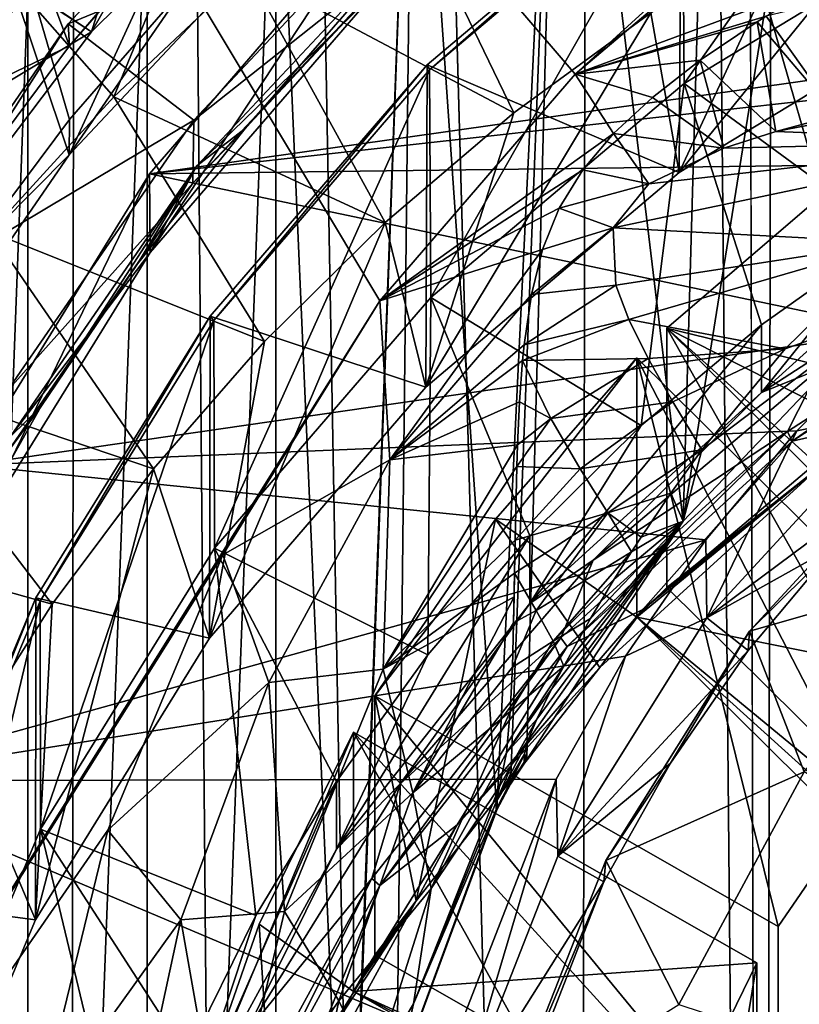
# Model space of a CAD drawing. Header units: metres. Extents: x -104 to 104, y -111 to 38.
# Tile 13 of 256: x -9.03 to -5.35, y -91.86 to -87.21. Entities that reach past the tile are written whole.
import ezdxf

# ---------------------------------------------------------------- set-up
doc = ezdxf.new("R2010")
doc.units = ezdxf.units.M
doc.layers.add('solid_509367_AD153', color=7, linetype='CONTINUOUS')

msp = doc.modelspace()

# ---------------------------------------------------------------- linework, layer by layer
at = {"layer": 'solid_509367_AD153'}
for points in [[(-11.061666, -23.528255, 19), (-9.526584, -105.931496, 19), (-8.794384, -106.528069, 19)], [(-8.716385, -24.495298, 19), (-11.061666, -23.528255, 19), (-8.794384, -106.528069, 19)], [(-8.716385, -24.495298, 19), (-8.794384, -106.528069, 19), (-8.022607, -107.077965, 19)], [(-8.716385, -24.495298, 19), (-7.220922, -107.574203, 19), (-6.388215, -108.016479, 19)], [(-6.283266, -25.228895, 19), (-8.716385, -24.495298, 19), (-6.388215, -108.016479, 19)], [(-8.716385, -24.495298, 19), (-8.022607, -107.077965, 19), (-7.220922, -107.574203, 19)], [(-6.283266, -25.228895, 19), (-6.388215, -108.016479, 19), (-5.524226, -108.405891, 19)], [(-5.668289, -52.594933, 19), (-6.283266, -25.228895, 19), (-5.524226, -108.405891, 19)], [(-5.421287, -53.759758, 19), (-5.668289, -52.594933, 19), (-5.524226, -108.405891, 19)], [(-5.421287, -53.759758, 19), (-5.524226, -108.405891, 19), (-4.639905, -108.737579, 19)], [(-4.936345, -54.849998, 19), (-5.421287, -53.759758, 19), (-4.639905, -108.737579, 19)], [(-11.307395, -66.963005, 15.803905), (0, -66.735802, 16.1), (0, -106.24762, 16.1)], [(-11.307395, -66.963005, 15.803905), (0, -106.24762, 16.1), (-11.307395, -95, 15.803905)], [(-7.330002, -88.535751, 1.473377), (-11.601744, -81.404037, 0.584039), (-11.550719, -95.278252, 2.532583)], [(-6.406844, -87.464142, 1.298361), (0, -81.62001, 0.307604), (-11.601744, -81.404037, 0.584039)], [(-7.330002, -88.535751, 1.473377), (-6.406844, -87.464142, 1.298361), (-11.601744, -81.404037, 0.584039)], [(-6.406844, -87.464142, 1.298361), (-5.325368, -86.549202, 1.141176), (0, -81.62001, 0.307604)], [(-5.897407, -89.576553, -0.606911), (-5.747686, -84.301437, -1.34828), (-4.991703, -83.905716, -1.403895)], [(-4.969449, -88.602921, -0.743747), (-5.897407, -89.576553, -0.606911), (-4.991703, -83.905716, -1.403895)], [(-5.897407, -89.576553, -0.606911), (-6.477401, -84.756096, -1.284382), (-5.747686, -84.301437, -1.34828)], [(-6.477401, -84.756096, -1.284382), (-6.777043, -90.940498, -0.415221), (-7.171915, -85.263184, -1.213116)], [(-6.477401, -84.756096, -1.284382), (-6.712276, -90.819885, -0.432172), (-6.777043, -90.940498, -0.415221)], [(-6.477401, -84.756096, -1.284382), (-6.637374, -90.706619, -0.44809), (-6.712276, -90.819885, -0.432172)], [(-5.897407, -89.576553, -0.606911), (-6.637374, -90.706619, -0.44809), (-6.477401, -84.756096, -1.284382)], [(-7.820529, -85.815559, -1.135484), (-7.171915, -85.263184, -1.213116), (-7.483688, -93.55526, -0.04774)], [(-7.483688, -93.55526, -0.04774), (-7.171915, -85.263184, -1.213116), (-7.478924, -93.555435, -0.047715)], [(-7.25022, -92.219284, -0.235499), (-7.478924, -93.555435, -0.047715), (-7.171915, -85.263184, -1.213116)], [(-7.25022, -92.219284, -0.235499), (-7.171915, -85.263184, -1.213116), (-6.777043, -90.940498, -0.415221)], [(-5.901015, -86.431854, -3.169508), (-4.562429, -85.617287, -3.283988), (-5.892547, -87.507675, -10.86972)], [(-4.562429, -85.617287, -3.283988), (-4.551255, -86.693733, -10.984113), (-5.892547, -87.507675, -10.86972)], [(-7.865705, -85.816742, -5.679543), (-9.073673, -87.014671, -5.511184), (-8.796303, -87.846062, -5.39434)], [(-8.585377, -87.57122, -13.28772), (-9.073673, -87.014671, -5.511184), (-7.865705, -85.816742, -5.679543)], [(-8.690789, -87.263512, -4.971298), (-9.069867, -87.010612, -5.511755), (-7.85606, -85.808739, -5.680667)], [(-7.865705, -85.816742, -5.679543), (-8.796303, -87.846062, -5.39434), (-7.652043, -86.624695, -5.565991)], [(-8.690789, -87.263512, -4.971298), (-7.85606, -85.808739, -5.680667), (-7.530428, -86.114563, -5.132773)], [(-8.585377, -87.57122, -13.28772), (-7.865705, -85.816742, -5.679543), (-7.955708, -86.977356, -13.371182)], [(-7.820529, -85.815559, -1.135484), (-7.820529, -102.514053, 1.211337), (-8.428625, -101.911003, 1.126583)], [(-7.820529, -85.815559, -1.135484), (-8.428625, -101.911003, 1.126583), (-8.428625, -86.41861, -1.050731)], [(-7.483688, -93.55526, -0.04774), (-7.820529, -102.514053, 1.211337), (-7.820529, -85.815559, -1.135484)], [(-7.140871, -86.541893, -1.033405), (-7.659605, -86.005348, -1.108811), (-8.801093, -87.225746, -0.937295)], [(-8.795604, -87.330147, -1.730484), (-8.801093, -87.225746, -0.937295), (-7.659605, -86.005348, -1.108811)], [(-8.246834, -86.698669, -1.819233), (-8.795604, -87.330147, -1.730484), (-7.659605, -86.005348, -1.108811)], [(-8.690789, -87.263512, -4.971298), (-7.530428, -86.114563, -5.132773), (-8.428625, -86.41861, -1.050731)], [(-5.906999, -86.405518, -3.173209), (-7.106354, -87.419876, -3.03065), (-5.915786, -87.928864, -13.966237)], [(-7.095258, -87.443893, -3.027274), (-7.106354, -87.419876, -3.03065), (-5.906999, -86.405518, -3.173209)], [(-7.095258, -87.443893, -3.027274), (-5.906999, -86.405518, -3.173209), (-5.901015, -86.431854, -3.169508)], [(-5.915786, -87.928864, -13.966237), (-5.37088, -86.752625, -14.131547), (-4.660369, -86.381073, -14.183764)], [(-4.573861, -87.112251, -14.081004), (-5.915786, -87.928864, -13.966237), (-4.660369, -86.381073, -14.183764)], [(-5.906999, -86.405518, -3.173209), (-5.915786, -87.928864, -13.966237), (-4.573861, -87.112251, -14.081004)], [(-8.428625, -86.41861, -1.050731), (-8.428625, -101.911003, 1.126583), (-8.992067, -101.262947, 1.035505)], [(-8.428625, -86.41861, -1.050731), (-8.992067, -101.262947, 1.035505), (-8.992067, -87.066673, -0.959652)], [(-8.690789, -87.263512, -4.971298), (-8.428625, -86.41861, -1.050731), (-8.992067, -87.066673, -0.959652)], [(-6.69696, -87.646866, -14.005869), (-7.955708, -86.977356, -13.371182), (-7.284265, -86.430206, -13.448079)], [(-6.05002, -87.17466, -14.072233), (-6.69696, -87.646866, -14.005869), (-7.284265, -86.430206, -13.448079)], [(-7.095258, -87.443893, -3.027274), (-5.901015, -86.431854, -3.169508), (-7.088746, -88.519386, -10.727533)], [(-5.901015, -86.431854, -3.169508), (-5.892547, -87.507675, -10.86972), (-7.088746, -88.519386, -10.727533)], [(-8.208514, -87.681084, -0.873301), (-7.140871, -86.541893, -1.033405), (-8.801093, -87.225746, -0.937295)], [(-7.148396, -86.841049, -3.111999), (-7.140871, -86.541893, -1.033405), (-8.208514, -87.681084, -0.873301)], [(-5.233281, -87.027206, 1.144835), (-5.325368, -86.549202, 1.141176), (-6.406844, -87.464142, 1.298361)], [(-9.068995, -86.598679, -2.590657), (-10.095042, -87.955978, -2.399901), (-8.795604, -87.330147, -1.730484)], [(-9.068995, -86.598679, -2.590657), (-8.795604, -87.330147, -1.730484), (-8.246834, -86.698669, -1.819233)], [(-7.652043, -86.624695, -5.565991), (-8.796303, -87.846062, -5.39434), (-8.246834, -87.046608, -4.294903)], [(-8.417603, -87.935783, 0.475269), (-7.360244, -86.707947, 0.302709), (-8.413844, -88.306427, -2.199174)], [(-1.329395, -86.926239, 0.333387), (-7.360244, -86.707947, 0.302709), (-8.417603, -87.935783, 0.475269)], [(-7.360244, -86.707947, 0.302709), (-7.353839, -87.077377, -2.371906), (-8.413844, -88.306427, -2.199174)], [(-5.892547, -87.507675, -10.86972), (-4.551255, -86.693733, -10.984113), (-4.922534, -88.220619, -11.804595)], [(-8.795604, -87.678085, -4.206155), (-9.295186, -88.348404, -4.111947), (-9.068995, -86.737846, -3.580925)], [(-8.246834, -87.046608, -4.294903), (-8.795604, -87.678085, -4.206155), (-9.068995, -86.737846, -3.580925)], [(-8.193835, -87.897415, -2.256657), (-7.131408, -86.761787, -2.416259), (-7.965108, -87.720146, -2.98845)], [(-7.353839, -87.077377, -2.371906), (-7.131408, -86.761787, -2.416259), (-8.193835, -87.897415, -2.256657)], [(-7.131408, -86.761787, -2.416259), (-7.406871, -87.122284, -3.072474), (-7.965108, -87.720146, -2.98845)], [(-5.915786, -87.928864, -13.966237), (-6.05002, -87.17466, -14.072233), (-5.37088, -86.752625, -14.131547)], [(-7.148396, -86.841049, -3.111999), (-8.208514, -87.681084, -0.873301), (-8.213385, -87.979408, -2.952013)], [(-7.406871, -87.122284, -3.072474), (-7.148396, -86.841049, -3.111999), (-8.213385, -87.979408, -2.952013)], [(-2.617122, -87.288666, 0.384324), (-1.329395, -86.926239, 0.333387), (-8.417603, -87.935783, 0.475269)], [(-9.674194, -88.564301, -4.788485), (-9.069867, -87.010612, -5.511755), (-8.690789, -87.263512, -4.971298)], [(-7.305166, -88.164375, -13.933138), (-8.585377, -87.57122, -13.28772), (-7.955708, -86.977356, -13.371182)], [(-6.69696, -87.646866, -14.005869), (-7.305166, -88.164375, -13.933138), (-7.955708, -86.977356, -13.371182)], [(-9.073673, -87.014671, -5.511184), (-9.742904, -89.221146, -5.201084), (-8.796303, -87.846062, -5.39434)], [(-9.169965, -88.208679, -13.198132), (-9.073673, -87.014671, -5.511184), (-8.585377, -87.57122, -13.28772)], [(-8.796303, -87.846062, -5.39434), (-8.795604, -87.678085, -4.206155), (-8.246834, -87.046608, -4.294903)], [(-5.505391, -87.189789, 1.185581), (-5.233281, -87.027206, 1.144835), (-6.406844, -87.464142, 1.298361)], [(-8.992067, -87.066673, -0.959652), (-8.992067, -101.262947, 1.035505), (-9.501403, -100.580429, 0.939583)], [(-8.992067, -87.066673, -0.959652), (-9.501403, -100.580429, 0.939583), (-9.501403, -87.749191, -0.86373)], [(-8.690789, -87.263512, -4.971298), (-8.992067, -87.066673, -0.959652), (-9.501403, -87.749191, -0.86373)], [(-8.413844, -88.306427, -2.199174), (-7.353839, -87.077377, -2.371906), (-8.193835, -87.897415, -2.256657)], [(-5.08203, -87.08744, 1.114756), (-5.505391, -87.189789, 1.185581), (-5.172935, -87.658493, 1.206023)], [(-7.965108, -87.720146, -2.98845), (-7.406871, -87.122284, -3.072474), (-8.213385, -87.979408, -2.952013)], [(-7.112966, -88.943405, -13.823652), (-6.69696, -87.646866, -14.005869), (-6.05002, -87.17466, -14.072233)], [(-5.915786, -87.928864, -13.966237), (-7.112966, -88.943405, -13.823652), (-6.05002, -87.17466, -14.072233)], [(-5.547542, -87.216454, 1.191977), (-5.505391, -87.189789, 1.185581), (-6.406844, -87.464142, 1.298361)], [(-5.172935, -87.658493, 1.206023), (-5.505391, -87.189789, 1.185581), (-5.547542, -87.216454, 1.191977)], [(-8.208514, -87.681084, -0.873301), (-8.801093, -87.225746, -0.937295), (-9.745869, -88.599983, -0.744159)], [(-9.742785, -88.705887, -1.537137), (-9.745869, -88.599983, -0.744159), (-8.801093, -87.225746, -0.937295)], [(-9.295186, -88.000473, -1.636277), (-9.742785, -88.705887, -1.537137), (-8.801093, -87.225746, -0.937295)], [(-8.795604, -87.330147, -1.730484), (-9.295186, -88.000473, -1.636277), (-8.801093, -87.225746, -0.937295)], [(-5.81635, -87.398651, 1.233364), (-5.547542, -87.216454, 1.191977), (-6.406844, -87.464142, 1.298361)], [(-5.459918, -87.734619, 1.234875), (-5.547542, -87.216454, 1.191977), (-5.81635, -87.398651, 1.233364)], [(-5.172935, -87.658493, 1.206023), (-5.547542, -87.216454, 1.191977), (-5.459918, -87.734619, 1.234875)], [(-9.674194, -88.564301, -4.788485), (-8.690789, -87.263512, -4.971298), (-9.501403, -87.749191, -0.86373)], [(-3.81245, -87.877045, 0.467015), (-2.617122, -87.288666, 0.384324), (-8.417603, -87.935783, 0.475269)], [(-10.095042, -87.955978, -2.399901), (-9.295186, -88.000473, -1.636277), (-8.795604, -87.330147, -1.730484)], [(-3.590662, -87.373466, 1.048415), (-5.172935, -87.658493, 1.206023), (-5.459918, -87.734619, 1.234875)], [(-4.281943, -87.781433, 1.214474), (-3.590662, -87.373466, 1.048415), (-5.459918, -87.734619, 1.234875)], [(-7.106354, -87.419876, -3.03065), (-8.130686, -88.607559, -2.863732), (-7.112966, -88.943405, -13.823652)], [(-8.114411, -88.627495, -2.860931), (-8.130686, -88.607559, -2.863732), (-7.106354, -87.419876, -3.03065)], [(-8.114411, -88.627495, -2.860931), (-7.106354, -87.419876, -3.03065), (-7.095258, -87.443893, -3.027274)], [(-7.106354, -87.419876, -3.03065), (-7.112966, -88.943405, -13.823652), (-5.915786, -87.928864, -13.966237)], [(-6.042758, -87.57486, 1.269254), (-5.81635, -87.398651, 1.233364), (-6.406844, -87.464142, 1.298361)], [(-5.70546, -87.813248, 1.259611), (-5.81635, -87.398651, 1.233364), (-6.042758, -87.57486, 1.269254)], [(-5.459918, -87.734619, 1.234875), (-5.81635, -87.398651, 1.233364), (-5.70546, -87.813248, 1.259611)], [(-8.114411, -88.627495, -2.860931), (-7.095258, -87.443893, -3.027274), (-8.110395, -89.703941, -10.561055)], [(-7.095258, -87.443893, -3.027274), (-7.088746, -88.519386, -10.727533), (-8.110395, -89.703941, -10.561055)], [(-6.226095, -87.745155, 1.299387), (-6.406844, -87.464142, 1.298361), (-7.330002, -88.535751, 1.473377)], [(-6.226095, -87.745155, 1.299387), (-6.042758, -87.57486, 1.269254), (-6.406844, -87.464142, 1.298361)], [(-7.088746, -88.519386, -10.727533), (-5.892547, -87.507675, -10.86972), (-6.095534, -89.124718, -11.677532)], [(-5.892547, -87.507675, -10.86972), (-5.527915, -88.648651, -11.74444), (-6.095534, -89.124718, -11.677532)], [(-5.892547, -87.507675, -10.86972), (-4.922534, -88.220619, -11.804595), (-5.527915, -88.648651, -11.74444)], [(-7.874108, -88.726822, -13.854092), (-9.169965, -88.208679, -13.198132), (-8.585377, -87.57122, -13.28772)], [(-7.305166, -88.164375, -13.933138), (-7.874108, -88.726822, -13.854092), (-8.585377, -87.57122, -13.28772)], [(-5.70546, -87.813248, 1.259611), (-6.042758, -87.57486, 1.269254), (-6.226095, -87.745155, 1.299387)], [(-7.112966, -88.943405, -13.823652), (-7.305166, -88.164375, -13.933138), (-6.69696, -87.646866, -14.005869)], [(-9.092106, -88.964035, -0.692994), (-8.208514, -87.681084, -0.873301), (-9.745869, -88.599983, -0.744159)], [(-8.796303, -87.846062, -5.39434), (-9.295186, -88.348404, -4.111947), (-8.795604, -87.678085, -4.206155)], [(-8.213385, -87.979408, -2.952013), (-8.208514, -87.681084, -0.873301), (-9.092106, -88.964035, -0.692994)], [(-8.474521, -88.360191, -2.898497), (-7.965108, -87.720146, -2.98845), (-8.213385, -87.979408, -2.952013)], [(-8.193835, -87.897415, -2.256657), (-7.965108, -87.720146, -2.98845), (-8.474521, -88.360191, -2.898497)], [(-6.370883, -87.915833, 1.324098), (-6.226095, -87.745155, 1.299387), (-7.330002, -88.535751, 1.473377)], [(-6.059649, -87.981865, 1.296172), (-6.226095, -87.745155, 1.299387), (-6.370883, -87.915833, 1.324098)], [(-5.70546, -87.813248, 1.259611), (-6.226095, -87.745155, 1.299387), (-6.059649, -87.981865, 1.296172)], [(-4.281943, -87.781433, 1.214474), (-5.459918, -87.734619, 1.234875), (-5.70546, -87.813248, 1.259611)], [(-4.281943, -87.781433, 1.214474), (-6.059649, -87.981865, 1.296172), (-6.227861, -88.190315, 1.313058)], [(-4.902631, -88.259071, 1.277451), (-4.281943, -87.781433, 1.214474), (-6.227861, -88.190315, 1.313058)], [(-4.281943, -87.781433, 1.214474), (-5.70546, -87.813248, 1.259611), (-6.059649, -87.981865, 1.296172)], [(-8.796303, -87.846062, -5.39434), (-9.742904, -89.221146, -5.201084), (-9.295186, -88.348404, -4.111947)], [(-4.283526, -87.843559, -11.857588), (-4.283526, -88.163658, -14.135204), (-5.527915, -88.96875, -14.022057)], [(-4.922534, -88.220619, -11.804595), (-4.283526, -87.843559, -11.857588), (-5.527915, -88.96875, -14.022057)], [(-4.883344, -88.677605, 0.579526), (-3.81245, -87.877045, 0.467015), (-8.417603, -87.935783, 0.475269)], [(-9.268297, -89.312027, 0.668689), (-8.417603, -87.935783, 0.475269), (-9.266597, -89.684509, -2.005498)], [(-4.883344, -88.677605, 0.579526), (-8.417603, -87.935783, 0.475269), (-9.268297, -89.312027, 0.668689)], [(-8.417603, -87.935783, 0.475269), (-8.413844, -88.306427, -2.199174), (-9.266597, -89.684509, -2.005498)], [(-9.073689, -89.176834, -2.076846), (-8.193835, -87.897415, -2.256657), (-8.931146, -89.036797, -2.803407)], [(-8.413844, -88.306427, -2.199174), (-8.193835, -87.897415, -2.256657), (-9.073689, -89.176834, -2.076846)], [(-8.193835, -87.897415, -2.256657), (-8.474521, -88.360191, -2.898497), (-8.931146, -89.036797, -2.803407)], [(-6.482188, -88.09716, 1.343115), (-6.370883, -87.915833, 1.324098), (-7.330002, -88.535751, 1.473377)], [(-6.059649, -87.981865, 1.296172), (-6.370883, -87.915833, 1.324098), (-6.482188, -88.09716, 1.343115)], [(-8.213385, -87.979408, -2.952013), (-9.092106, -88.964035, -0.692994), (-9.095352, -89.261902, -2.771771)], [(-8.474521, -88.360191, -2.898497), (-8.213385, -87.979408, -2.952013), (-9.095352, -89.261902, -2.771771)], [(-6.059649, -87.981865, 1.296172), (-6.482188, -88.09716, 1.343115), (-6.227861, -88.190315, 1.313058)], [(-5.204905, -88.004349, -4.86718), (-5.974639, -88.664963, -4.774337), (-5.251519, -89.320404, -13.972634)], [(-3.261209, -89.325951, -4.681442), (-5.974639, -88.664963, -4.774337), (-5.204905, -88.004349, -4.86718)], [(-6.561254, -88.292625, 1.354146), (-6.482188, -88.09716, 1.343115), (-7.330002, -88.535751, 1.473377)], [(-6.227861, -88.190315, 1.313058), (-6.482188, -88.09716, 1.343115), (-6.561254, -88.292625, 1.354146)], [(-8.134617, -90.129898, -13.656901), (-7.874108, -88.726822, -13.854092), (-7.305166, -88.164375, -13.933138)], [(-7.112966, -88.943405, -13.823652), (-8.134617, -90.129898, -13.656901), (-7.305166, -88.164375, -13.933138)], [(-5.527915, -88.96875, -14.022057), (-4.283526, -88.163658, -14.135204), (-5.255636, -88.858215, -14.180403)], [(-8.398005, -89.328636, -13.769511), (-9.706403, -88.886383, -13.102886), (-9.169965, -88.208679, -13.198132)], [(-7.874108, -88.726822, -13.854092), (-8.398005, -89.328636, -13.769511), (-9.169965, -88.208679, -13.198132)], [(-6.227861, -88.190315, 1.313058), (-6.561254, -88.292625, 1.354146), (-6.613766, -88.504669, 1.354364)], [(-6.227861, -88.190315, 1.313058), (-6.613766, -88.504669, 1.354364), (-6.214953, -88.460938, 1.294862)], [(-4.902631, -88.259071, 1.277451), (-6.227861, -88.190315, 1.313058), (-6.214953, -88.460938, 1.294862)], [(-5.527915, -88.648651, -11.74444), (-4.922534, -88.220619, -11.804595), (-5.527915, -88.96875, -14.022057)], [(-4.902631, -88.259071, 1.277451), (-6.214953, -88.460938, 1.294862), (-6.153893, -88.623878, 1.263546)], [(-5.415908, -88.761322, 1.206628), (-4.902631, -88.259071, 1.277451), (-6.153893, -88.623878, 1.263546)], [(-4.969449, -88.602921, -0.743747), (-4.902631, -88.259071, 1.277451), (-5.415908, -88.761322, 1.206628)], [(-9.266597, -89.684509, -2.005498), (-8.413844, -88.306427, -2.199174), (-9.073689, -89.176834, -2.076846)], [(-7.282941, -89.286407, 1.509616), (-6.561254, -88.292625, 1.354146), (-7.330002, -88.535751, 1.473377)], [(-6.613766, -88.504669, 1.354364), (-6.561254, -88.292625, 1.354146), (-7.282941, -89.286407, 1.509616)], [(-8.931146, -89.036797, -2.803407), (-8.474521, -88.360191, -2.898497), (-9.095352, -89.261902, -2.771771)], [(-5.382752, -89.198593, -14.191719), (-5.404444, -89.152596, -14.198184), (-4.189638, -88.366364, -14.308681)], [(-5.255636, -88.858215, -14.180403), (-4.189638, -88.366364, -14.308681), (-5.404444, -89.152596, -14.198184)], [(-4.175283, -88.414978, -14.301849), (-5.382752, -89.198593, -14.191719), (-4.189638, -88.366364, -14.308681)], [(-5.059996, -89.12487, -14.142926), (-5.382752, -89.198593, -14.191719), (-4.175283, -88.414978, -14.301849)], [(-6.214953, -88.460938, 1.294862), (-6.613766, -88.504669, 1.354364), (-6.648004, -88.742462, 1.339928)], [(-6.214953, -88.460938, 1.294862), (-6.648004, -88.742462, 1.339928), (-6.153893, -88.623878, 1.263546)], [(-8.07158, -89.736076, 1.661681), (-7.330002, -88.535751, 1.473377), (-11.550719, -95.278252, 2.532583)], [(-8.110395, -89.703941, -10.561055), (-7.088746, -88.519386, -10.727533), (-7.102264, -90.20768, -11.525332)], [(-7.282941, -89.286407, 1.509616), (-7.330002, -88.535751, 1.473377), (-8.07158, -89.736076, 1.661681)], [(-6.648004, -88.742462, 1.339928), (-6.613766, -88.504669, 1.354364), (-7.282941, -89.286407, 1.509616)], [(-7.088746, -88.519386, -10.727533), (-6.621515, -89.645584, -11.60433), (-7.102264, -90.20768, -11.525332)], [(-7.088746, -88.519386, -10.727533), (-6.095534, -89.124718, -11.677532), (-6.621515, -89.645584, -11.60433)], [(-8.130686, -88.607559, -2.863732), (-8.954741, -89.939262, -2.676573), (-8.134617, -90.129898, -13.656901)], [(-8.934356, -89.954163, -2.674479), (-8.954741, -89.939262, -2.676573), (-8.130686, -88.607559, -2.863732)], [(-8.934356, -89.954163, -2.674479), (-8.130686, -88.607559, -2.863732), (-8.114411, -88.627495, -2.860931)], [(-8.934356, -89.954163, -2.674479), (-8.114411, -88.627495, -2.860931), (-8.932341, -91.032181, -10.374383)], [(-8.114411, -88.627495, -2.860931), (-8.110395, -89.703941, -10.561055), (-8.932341, -91.032181, -10.374383)], [(-8.130686, -88.607559, -2.863732), (-8.134617, -90.129898, -13.656901), (-7.112966, -88.943405, -13.823652)], [(-6.153893, -88.623878, 1.263546), (-6.648004, -88.742462, 1.339928), (-6.655346, -88.817299, 1.332167)], [(-6.153893, -88.623878, 1.263546), (-6.655346, -88.817299, 1.332167), (-6.063009, -88.807915, 1.209372)], [(-5.415908, -88.761322, 1.206628), (-6.153893, -88.623878, 1.263546), (-6.063009, -88.807915, 1.209372)], [(-4.969449, -88.602921, -0.743747), (-5.808964, -89.239967, 0.99264), (-5.897407, -89.576553, -0.606911)], [(-4.969449, -88.602921, -0.743747), (-5.415908, -88.761322, 1.206628), (-5.808964, -89.239967, 0.99264)], [(-5.359856, -89.149467, 0.645842), (-4.883344, -88.677605, 0.579526), (-9.268297, -89.312027, 0.668689)], [(-5.527915, -88.648651, -11.74444), (-5.527915, -88.96875, -14.022057), (-6.621515, -89.965683, -13.881947)], [(-6.095534, -89.124718, -11.677532), (-5.527915, -88.648651, -11.74444), (-6.621515, -89.965683, -13.881947)], [(-5.974639, -88.664963, -4.774337), (-5.974639, -89.889687, -13.488696), (-5.251519, -89.320404, -13.972634)], [(-4.41886, -91.430321, -13.272174), (-5.974639, -89.889687, -13.488696), (-5.974639, -88.664963, -4.774337)], [(-3.865632, -89.732742, -4.624271), (-5.974639, -88.664963, -4.774337), (-3.261209, -89.325951, -4.681442)], [(-4.41886, -90.205597, -4.557815), (-5.974639, -88.664963, -4.774337), (-3.865632, -89.732742, -4.624271)], [(-4.41886, -91.430321, -13.272174), (-5.974639, -88.664963, -4.774337), (-4.41886, -90.205597, -4.557815)], [(-5.359856, -89.149467, 0.645842), (-4.884542, -89.054298, -2.094068), (-4.883344, -88.677605, 0.579526)], [(-8.134617, -90.129898, -13.656901), (-8.398005, -89.328636, -13.769511), (-7.874108, -88.726822, -13.854092)], [(-6.655346, -88.817299, 1.332167), (-6.648004, -88.742462, 1.339928), (-7.282941, -89.286407, 1.509616)], [(-5.415908, -88.761322, 1.206628), (-6.063009, -88.807915, 1.209372), (-5.94662, -89.013168, 1.12352)], [(-5.415908, -88.761322, 1.206628), (-5.94662, -89.013168, 1.12352), (-5.808964, -89.239967, 0.99264)], [(-6.11606, -88.805008, -4.754655), (-7.354011, -90.402634, -4.530123), (-6.783165, -89.567253, -4.647529)], [(-5.448579, -91.492027, -4.377018), (-7.354011, -90.402634, -4.530123), (-6.11606, -88.805008, -4.754655)], [(-6.669448, -89.012489, 1.304622), (-6.655346, -88.817299, 1.332167), (-7.282941, -89.286407, 1.509616)], [(-6.11606, -90.029732, -13.469014), (-6.11606, -88.805008, -4.754655), (-6.783165, -89.567253, -4.647529)], [(-6.521388, -89.090729, 1.220103), (-6.655346, -88.817299, 1.332167), (-6.669448, -89.012489, 1.304622)], [(-6.521388, -89.090729, 1.220103), (-6.063009, -88.807915, 1.209372), (-6.655346, -88.817299, 1.332167)], [(-6.521388, -89.090729, 1.220103), (-5.94662, -89.013168, 1.12352), (-6.063009, -88.807915, 1.209372)], [(-4.560282, -90.345642, -4.538133), (-6.11606, -88.805008, -4.754655), (-6.11606, -90.029732, -13.469014)], [(-5.037789, -90.893486, -4.461138), (-6.11606, -88.805008, -4.754655), (-4.560282, -90.345642, -4.538133)], [(-5.448579, -91.492027, -4.377018), (-6.11606, -88.805008, -4.754655), (-5.037789, -90.893486, -4.461138)], [(-5.255636, -88.858215, -14.180403), (-5.404444, -89.152596, -14.198184), (-6.32254, -89.760567, -14.053585)], [(-5.527915, -88.96875, -14.022057), (-5.255636, -88.858215, -14.180403), (-6.32254, -89.760567, -14.053585)], [(-8.87644, -89.969254, -13.67948), (-10.191875, -89.600784, -13.002484), (-9.706403, -88.886383, -13.102886)], [(-8.398005, -89.328636, -13.769511), (-8.87644, -89.969254, -13.67948), (-9.706403, -88.886383, -13.102886)], [(-6.621515, -89.965683, -13.881947), (-5.527915, -88.96875, -14.022057), (-6.32254, -89.760567, -14.053585)], [(-9.333424, -89.748215, -2.703424), (-8.931146, -89.036797, -2.803407), (-9.095352, -89.261902, -2.771771)], [(-9.073689, -89.176834, -2.076846), (-8.931146, -89.036797, -2.803407), (-9.333424, -89.748215, -2.703424)], [(-6.678827, -89.215561, 1.264537), (-6.669448, -89.012489, 1.304622), (-7.282941, -89.286407, 1.509616)], [(-6.521388, -89.090729, 1.220103), (-6.669448, -89.012489, 1.304622), (-6.678827, -89.215561, 1.264537)], [(-6.521388, -89.090729, 1.220103), (-6.383487, -89.328621, 1.078653), (-5.94662, -89.013168, 1.12352)], [(-6.383487, -89.328621, 1.078653), (-5.808964, -89.239967, 0.99264), (-5.94662, -89.013168, 1.12352)], [(-4.884542, -89.054298, -2.094068), (-5.785835, -90.033371, -1.956468), (-4.714482, -89.235901, -2.068545)], [(-5.359856, -89.149467, 0.645842), (-5.785835, -90.033371, -1.956468), (-4.884542, -89.054298, -2.094068)], [(-6.521388, -89.090729, 1.220103), (-6.678827, -89.215561, 1.264537), (-6.682227, -89.318687, 1.239552)], [(-6.521388, -89.090729, 1.220103), (-6.682227, -89.318687, 1.239552), (-6.383487, -89.328621, 1.078653)], [(-5.790655, -89.663971, 0.718151), (-5.359856, -89.149467, 0.645842), (-9.268297, -89.312027, 0.668689)], [(-6.621515, -89.645584, -11.60433), (-6.095534, -89.124718, -11.677532), (-6.621515, -89.965683, -13.881947)], [(-5.059996, -89.12487, -14.142926), (-6.087184, -89.993629, -14.020829), (-5.382752, -89.198593, -14.191719)], [(-5.251519, -89.320404, -13.972634), (-6.087184, -89.993629, -14.020829), (-5.059996, -89.12487, -14.142926)], [(-5.790655, -89.663971, 0.718151), (-5.785835, -90.033371, -1.956468), (-5.359856, -89.149467, 0.645842)], [(-5.583909, -90.095917, -1.341781), (-4.713435, -89.151451, -1.474517), (-5.174456, -89.69133, -2.004539)], [(-4.524329, -89.793808, -1.38424), (-4.713435, -89.151451, -1.474517), (-5.583909, -90.095917, -1.341781)], [(-6.444638, -90.168938, -14.055346), (-6.475036, -90.128563, -14.06102), (-5.404444, -89.152596, -14.198184)], [(-6.32254, -89.760567, -14.053585), (-5.404444, -89.152596, -14.198184), (-6.475036, -90.128563, -14.06102)], [(-5.382752, -89.198593, -14.191719), (-6.444638, -90.168938, -14.055346), (-5.404444, -89.152596, -14.198184)], [(-7.314703, -90.276268, 1.431358), (-6.678827, -89.215561, 1.264537), (-7.282941, -89.286407, 1.509616)], [(-6.682227, -89.318687, 1.239552), (-6.678827, -89.215561, 1.264537), (-7.314703, -90.276268, 1.431358)], [(-6.087184, -89.993629, -14.020829), (-6.444638, -90.168938, -14.055346), (-5.382752, -89.198593, -14.191719)], [(-6.383487, -89.328621, 1.078653), (-6.253391, -89.537766, 0.911582), (-5.808964, -89.239967, 0.99264)], [(-6.253391, -89.537766, 0.911582), (-5.955675, -89.444473, 0.870658), (-5.808964, -89.239967, 0.99264)], [(-5.897407, -89.576553, -0.606911), (-5.808964, -89.239967, 0.99264), (-5.955675, -89.444473, 0.870658)], [(-5.785835, -90.033371, -1.956468), (-5.174456, -89.69133, -2.004539), (-4.714482, -89.235901, -2.068545)], [(-7.853268, -90.338585, 1.673355), (-7.282941, -89.286407, 1.509616), (-8.07158, -89.736076, 1.661681)], [(-7.314703, -90.276268, 1.431358), (-7.282941, -89.286407, 1.509616), (-7.853268, -90.338585, 1.673355)], [(-5.790655, -89.663971, 0.718151), (-9.268297, -89.312027, 0.668689), (-9.891719, -90.803734, 0.878334)], [(-8.956588, -91.459831, -13.469993), (-8.87644, -89.969254, -13.67948), (-8.398005, -89.328636, -13.769511)], [(-8.134617, -90.129898, -13.656901), (-8.956588, -91.459831, -13.469993), (-8.398005, -89.328636, -13.769511)], [(-6.690165, -89.665878, 1.130766), (-6.682227, -89.318687, 1.239552), (-7.314703, -90.276268, 1.431358)], [(-6.383487, -89.328621, 1.078653), (-6.682227, -89.318687, 1.239552), (-6.690165, -89.665878, 1.130766)], [(-6.383487, -89.328621, 1.078653), (-6.690165, -89.665878, 1.130766), (-6.253391, -89.537766, 0.911582)], [(-5.251519, -89.320404, -13.972634), (-6.29044, -90.267494, -13.83953), (-6.087184, -89.993629, -14.020829)], [(-6.11606, -90.029732, -13.469014), (-6.29044, -90.267494, -13.83953), (-5.251519, -89.320404, -13.972634)], [(-6.045763, -89.959297, -13.478912), (-6.11606, -90.029732, -13.469014), (-5.251519, -89.320404, -13.972634)], [(-5.974639, -89.889687, -13.488696), (-6.045763, -89.959297, -13.478912), (-5.251519, -89.320404, -13.972634)], [(-6.253391, -89.537766, 0.911582), (-6.095891, -89.651459, 0.757925), (-5.955675, -89.444473, 0.870658)], [(-5.897407, -89.576553, -0.606911), (-5.955675, -89.444473, 0.870658), (-6.095891, -89.651459, 0.757925)], [(-6.783165, -89.567253, -4.647529), (-7.354011, -90.402634, -4.530123), (-7.157773, -91.370995, -13.684443)], [(-6.783165, -89.567253, -4.647529), (-7.157773, -91.370995, -13.684443), (-6.29044, -90.267494, -13.83953)], [(-6.11606, -90.029732, -13.469014), (-6.783165, -89.567253, -4.647529), (-6.29044, -90.267494, -13.83953)], [(-6.253391, -89.537766, 0.911582), (-6.690165, -89.665878, 1.130766), (-6.692981, -89.82251, 1.067738)], [(-6.591578, -89.998276, 0.866485), (-6.253391, -89.537766, 0.911582), (-6.692981, -89.82251, 1.067738)], [(-6.591578, -89.998276, 0.866485), (-6.141178, -89.721077, 0.721573), (-6.253391, -89.537766, 0.911582)], [(-6.253391, -89.537766, 0.911582), (-6.141178, -89.721077, 0.721573), (-6.095891, -89.651459, 0.757925)], [(-8.87644, -89.969254, -13.67948), (-9.303818, -90.641182, -13.585046), (-10.191875, -89.600784, -13.002484)], [(-5.897407, -89.576553, -0.606911), (-6.632743, -90.615746, 0.135374), (-6.637374, -90.706619, -0.44809)], [(-5.897407, -89.576553, -0.606911), (-6.588701, -90.512825, 0.277106), (-6.632743, -90.615746, 0.135374)], [(-5.897407, -89.576553, -0.606911), (-6.518229, -90.370636, 0.378815), (-6.588701, -90.512825, 0.277106)], [(-5.897407, -89.576553, -0.606911), (-6.460705, -90.261375, 0.442757), (-6.518229, -90.370636, 0.378815)], [(-5.897407, -89.576553, -0.606911), (-6.334205, -90.035782, 0.561671), (-6.460705, -90.261375, 0.442757)], [(-5.897407, -89.576553, -0.606911), (-6.223064, -89.8508, 0.655325), (-6.334205, -90.035782, 0.561671)], [(-5.897407, -89.576553, -0.606911), (-6.141178, -89.721077, 0.721573), (-6.223064, -89.8508, 0.655325)], [(-5.897407, -89.576553, -0.606911), (-6.095891, -89.651459, 0.757925), (-6.141178, -89.721077, 0.721573)], [(-6.621515, -89.645584, -11.60433), (-6.621515, -89.965683, -13.881947), (-7.534498, -91.127266, -13.718697)], [(-7.102264, -90.20768, -11.525332), (-6.621515, -89.645584, -11.60433), (-7.534498, -91.127266, -13.718697)], [(-6.170085, -90.214233, 0.795485), (-5.790655, -89.663971, 0.718151), (-9.891719, -90.803734, 0.878334)], [(-8.932341, -91.032181, -10.374383), (-8.110395, -89.703941, -10.561055), (-7.915264, -91.439957, -11.352147)], [(-8.110395, -89.703941, -10.561055), (-7.102264, -90.20768, -11.525332), (-7.534498, -90.807167, -11.44108)], [(-8.110395, -89.703941, -10.561055), (-7.534498, -90.807167, -11.44108), (-7.915264, -91.439957, -11.352147)], [(-6.692981, -89.82251, 1.067738), (-6.690165, -89.665878, 1.130766), (-7.314703, -90.276268, 1.431358)], [(-6.170085, -90.214233, 0.795485), (-5.785835, -90.033371, -1.956468), (-5.790655, -89.663971, 0.718151)], [(-5.785835, -90.033371, -1.956468), (-5.5905, -90.188072, -1.934726), (-5.174456, -89.69133, -2.004539)], [(-5.583909, -90.095917, -1.341781), (-5.174456, -89.69133, -2.004539), (-5.5905, -90.188072, -1.934726)], [(-8.614623, -91.036308, 1.858777), (-8.07158, -89.736076, 1.661681), (-11.550719, -95.278252, 2.532583)], [(-7.853268, -90.338585, 1.673355), (-8.07158, -89.736076, 1.661681), (-8.614623, -91.036308, 1.858777)], [(-6.511457, -90.143707, 0.65512), (-6.141178, -89.721077, 0.721573), (-6.591578, -89.998276, 0.866485)], [(-6.223064, -89.8508, 0.655325), (-6.141178, -89.721077, 0.721573), (-6.511457, -90.143707, 0.65512)], [(-6.32254, -89.760567, -14.053585), (-6.475036, -90.128563, -14.06102), (-7.233762, -90.817085, -13.9051)], [(-6.621515, -89.965683, -13.881947), (-6.32254, -89.760567, -14.053585), (-7.233762, -90.817085, -13.9051)], [(-5.325056, -90.760544, -1.248374), (-4.524329, -89.793808, -1.38424), (-5.583909, -90.095917, -1.341781)], [(-6.695024, -89.934525, 1.01642), (-6.692981, -89.82251, 1.067738), (-7.314703, -90.276268, 1.431358)], [(-6.697742, -90.056961, 0.953786), (-6.692981, -89.82251, 1.067738), (-6.695024, -89.934525, 1.01642)], [(-6.591578, -89.998276, 0.866485), (-6.692981, -89.82251, 1.067738), (-6.697742, -90.056961, 0.953786)], [(-6.223064, -89.8508, 0.655325), (-6.511457, -90.143707, 0.65512), (-6.334205, -90.035782, 0.561671)], [(-5.974639, -89.889687, -13.488696), (-6.11606, -90.029732, -13.469014), (-6.045763, -89.959297, -13.478912)], [(-4.41886, -91.430321, -13.272174), (-6.11606, -90.029732, -13.469014), (-5.974639, -89.889687, -13.488696)], [(-8.954741, -89.939262, -2.676573), (-9.558225, -91.382126, -2.473792), (-8.956588, -91.459831, -13.469993)], [(-9.535219, -91.392113, -2.472388), (-9.558225, -91.382126, -2.473792), (-8.954741, -89.939262, -2.676573)], [(-9.535219, -91.392113, -2.472388), (-8.954741, -89.939262, -2.676573), (-8.934356, -89.954163, -2.674479)], [(-8.954741, -89.939262, -2.676573), (-8.956588, -91.459831, -13.469993), (-8.134617, -90.129898, -13.656901)], [(-7.173833, -90.860069, 1.161188), (-6.695024, -89.934525, 1.01642), (-7.314703, -90.276268, 1.431358)], [(-6.697742, -90.056961, 0.953786), (-6.695024, -89.934525, 1.01642), (-7.173833, -90.860069, 1.161188)], [(-9.535219, -91.392113, -2.472388), (-8.934356, -89.954163, -2.674479), (-9.534342, -92.471397, -10.172114)], [(-8.934356, -89.954163, -2.674479), (-8.932341, -91.032181, -10.374383), (-9.534342, -92.471397, -10.172114)], [(-8.956588, -91.459831, -13.469993), (-9.303818, -90.641182, -13.585046), (-8.87644, -89.969254, -13.67948)], [(-7.534498, -91.127266, -13.718697), (-6.621515, -89.965683, -13.881947), (-7.233762, -90.817085, -13.9051)], [(-6.087184, -89.993629, -14.020829), (-6.964487, -91.010826, -13.877872), (-6.444638, -90.168938, -14.055346)], [(-6.29044, -90.267494, -13.83953), (-6.964487, -91.010826, -13.877872), (-6.087184, -89.993629, -14.020829)], [(-6.591578, -89.998276, 0.866485), (-6.697742, -90.056961, 0.953786), (-6.703749, -90.265724, 0.82701)], [(-6.511457, -90.143707, 0.65512), (-6.591578, -89.998276, 0.866485), (-6.703749, -90.265724, 0.82701)], [(-5.785835, -90.033371, -1.956468), (-6.489828, -91.159294, -1.798229), (-5.5905, -90.188072, -1.934726)], [(-6.170085, -90.214233, 0.795485), (-6.489828, -91.159294, -1.798229), (-5.785835, -90.033371, -1.956468)], [(-4.490128, -91.499794, -13.26241), (-6.11606, -90.029732, -13.469014), (-4.41886, -91.430321, -13.272174)], [(-4.560282, -91.570366, -13.252491), (-6.11606, -90.029732, -13.469014), (-4.490128, -91.499794, -13.26241)], [(-4.560282, -90.345642, -4.538133), (-6.11606, -90.029732, -13.469014), (-4.560282, -91.570366, -13.252491)], [(-6.703749, -90.265724, 0.82701), (-6.697742, -90.056961, 0.953786), (-7.173833, -90.860069, 1.161188)], [(-6.334205, -90.035782, 0.561671), (-6.511457, -90.143707, 0.65512), (-6.460705, -90.261375, 0.442757)], [(-7.33021, -91.298264, -13.89663), (-7.367826, -91.264748, -13.90134), (-6.475036, -90.128563, -14.06102)], [(-7.233762, -90.817085, -13.9051), (-6.475036, -90.128563, -14.06102), (-7.367826, -91.264748, -13.90134)], [(-6.444638, -90.168938, -14.055346), (-7.33021, -91.298264, -13.89663), (-6.475036, -90.128563, -14.06102)], [(-6.262855, -91.179825, -1.189448), (-5.583909, -90.095917, -1.341781), (-5.95693, -90.719353, -1.860059)], [(-5.325056, -90.760544, -1.248374), (-5.583909, -90.095917, -1.341781), (-6.262855, -91.179825, -1.189448)], [(-5.583909, -90.095917, -1.341781), (-5.5905, -90.188072, -1.934726), (-5.95693, -90.719353, -1.860059)], [(-6.964487, -91.010826, -13.877872), (-7.33021, -91.298264, -13.89663), (-6.444638, -90.168938, -14.055346)], [(-6.511457, -90.143707, 0.65512), (-6.703749, -90.265724, 0.82701), (-6.71381, -90.475281, 0.665016)], [(-6.460705, -90.261375, 0.442757), (-6.511457, -90.143707, 0.65512), (-6.71381, -90.475281, 0.665016)], [(-6.496315, -90.796455, 0.877311), (-6.170085, -90.214233, 0.795485), (-9.891719, -90.803734, 0.878334)], [(-7.534498, -90.807167, -11.44108), (-7.102264, -90.20768, -11.525332), (-7.534498, -91.127266, -13.718697)], [(-6.496315, -90.796455, 0.877311), (-6.489828, -91.159294, -1.798229), (-6.170085, -90.214233, 0.795485)], [(-6.489828, -91.159294, -1.798229), (-5.95693, -90.719353, -1.860059), (-5.5905, -90.188072, -1.934726)], [(-6.71381, -90.475281, 0.665016), (-6.703749, -90.265724, 0.82701), (-7.173833, -90.860069, 1.161188)], [(-6.29044, -90.267494, -13.83953), (-7.157773, -91.370995, -13.684443), (-6.964487, -91.010826, -13.877872)], [(-6.460705, -90.261375, 0.442757), (-6.71381, -90.475281, 0.665016), (-6.731679, -90.671143, 0.459453)], [(-6.518229, -90.370636, 0.378815), (-6.460705, -90.261375, 0.442757), (-6.731679, -90.671143, 0.459453)], [(-7.78069, -91.420547, 1.605869), (-7.314703, -90.276268, 1.431358), (-7.853268, -90.338585, 1.673355)], [(-7.173833, -90.860069, 1.161188), (-7.314703, -90.276268, 1.431358), (-7.78069, -91.420547, 1.605869)], [(-8.269092, -91.460358, 1.842594), (-7.853268, -90.338585, 1.673355), (-8.614623, -91.036308, 1.858777)], [(-7.78069, -91.420547, 1.605869), (-7.853268, -90.338585, 1.673355), (-8.269092, -91.460358, 1.842594)], [(-7.354011, -90.402634, -4.530123), (-7.354011, -91.627357, -13.244482), (-7.157773, -91.370995, -13.684443)], [(-5.448579, -92.716751, -13.091377), (-7.354011, -91.627357, -13.244482), (-7.354011, -90.402634, -4.530123)], [(-5.448579, -92.716751, -13.091377), (-7.354011, -90.402634, -4.530123), (-5.448579, -91.492027, -4.377018)], [(-6.588701, -90.512825, 0.277106), (-6.518229, -90.370636, 0.378815), (-6.731679, -90.671143, 0.459453)], [(-7.088035, -91.313148, 0.777951), (-6.71381, -90.475281, 0.665016), (-7.173833, -90.860069, 1.161188)], [(-6.731679, -90.671143, 0.459453), (-6.71381, -90.475281, 0.665016), (-7.088035, -91.313148, 0.777951)], [(-6.588701, -90.512825, 0.277106), (-6.731679, -90.671143, 0.459453), (-6.764625, -90.831123, 0.202901)], [(-6.588701, -90.512825, 0.277106), (-6.764625, -90.831123, 0.202901), (-6.703591, -90.720581, 0.168665)], [(-6.588701, -90.512825, 0.277106), (-6.703591, -90.720581, 0.168665), (-6.632743, -90.615746, 0.135374)], [(-7.454011, -90.574158, -4.506018), (-8.232219, -92.434631, -4.244545), (-7.899162, -91.481407, -4.378512)], [(-6.106987, -92.998543, -4.165292), (-8.232219, -92.434631, -4.244545), (-7.454011, -90.574158, -4.506018)], [(-7.454011, -91.798882, -13.220377), (-7.454011, -90.574158, -4.506018), (-7.899162, -91.481407, -4.378512)], [(-5.548579, -91.663551, -4.352913), (-7.454011, -90.574158, -4.506018), (-7.454011, -91.798882, -13.220377)], [(-5.86663, -92.315109, -4.261342), (-7.454011, -90.574158, -4.506018), (-5.548579, -91.663551, -4.352913)], [(-6.106987, -92.998543, -4.165292), (-7.454011, -90.574158, -4.506018), (-5.86663, -92.315109, -4.261342)], [(-6.703591, -90.720581, 0.168665), (-6.778964, -90.89946, -0.066961), (-6.632743, -90.615746, 0.135374)], [(-6.647253, -90.677994, -0.10902), (-6.632743, -90.615746, 0.135374), (-6.778964, -90.89946, -0.066961)], [(-6.637374, -90.706619, -0.44809), (-6.632743, -90.615746, 0.135374), (-6.647253, -90.677994, -0.10902)], [(-8.956588, -91.459831, -13.469993), (-9.55896, -92.901344, -13.267401), (-9.303818, -90.641182, -13.585046)], [(-6.731679, -90.671143, 0.459453), (-7.088035, -91.313148, 0.777951), (-6.764625, -90.831123, 0.202901)], [(-6.647253, -90.677994, -0.10902), (-6.778964, -90.89946, -0.066961), (-6.779587, -90.93959, -0.343042)], [(-6.647253, -90.677994, -0.10902), (-6.779587, -90.93959, -0.343042), (-6.718687, -90.824524, -0.353696)], [(-6.647253, -90.677994, -0.10902), (-6.718687, -90.824524, -0.353696), (-6.647964, -90.715149, -0.363592)], [(-6.64452, -90.714622, -0.407192), (-6.647253, -90.677994, -0.10902), (-6.647964, -90.715149, -0.363592)], [(-6.64452, -90.714622, -0.407192), (-6.637374, -90.706619, -0.44809), (-6.647253, -90.677994, -0.10902)], [(-6.703591, -90.720581, 0.168665), (-6.764625, -90.831123, 0.202901), (-6.778964, -90.89946, -0.066961)], [(-6.712276, -90.819885, -0.432172), (-6.647964, -90.715149, -0.363592), (-6.718687, -90.824524, -0.353696)], [(-6.64452, -90.714622, -0.407192), (-6.712276, -90.819885, -0.432172), (-6.637374, -90.706619, -0.44809)], [(-6.64452, -90.714622, -0.407192), (-6.647964, -90.715149, -0.363592), (-6.712276, -90.819885, -0.432172)], [(-6.489828, -91.159294, -1.798229), (-6.271994, -91.281517, -1.781053), (-5.95693, -90.719353, -1.860059)], [(-6.262855, -91.179825, -1.189448), (-5.95693, -90.719353, -1.860059), (-6.271994, -91.281517, -1.781053)], [(-5.917134, -91.861145, -1.093694), (-5.325056, -90.760544, -1.248374), (-6.262855, -91.179825, -1.189448)], [(-0.641813, -93.595001, 1.429795), (-5.325056, -90.760544, -1.248374), (-5.917134, -91.861145, -1.093694)], [(-6.97797, -92.035835, 1.051494), (-9.891719, -90.803734, 0.878334), (-10.272263, -92.374809, 1.099134)], [(-6.97797, -92.035835, 1.051494), (-6.496315, -90.796455, 0.877311), (-9.891719, -90.803734, 0.878334)], [(-7.534498, -90.807167, -11.44108), (-7.534498, -91.127266, -13.718697), (-8.24196, -92.421822, -13.536759)], [(-7.915264, -91.439957, -11.352147), (-7.534498, -90.807167, -11.44108), (-8.24196, -92.421822, -13.536759)], [(-7.233762, -90.817085, -13.9051), (-7.367826, -91.264748, -13.90134), (-7.966865, -92.001762, -13.738605)], [(-7.534498, -91.127266, -13.718697), (-7.233762, -90.817085, -13.9051), (-7.966865, -92.001762, -13.738605)], [(-6.97797, -92.035835, 1.051494), (-6.973062, -92.394493, -1.624634), (-6.496315, -90.796455, 0.877311)], [(-6.496315, -90.796455, 0.877311), (-6.973062, -92.394493, -1.624634), (-6.489828, -91.159294, -1.798229)], [(-6.712276, -90.819885, -0.432172), (-6.718687, -90.824524, -0.353696), (-6.779587, -90.93959, -0.343042)], [(-6.779587, -90.93959, -0.343042), (-6.777043, -90.940498, -0.415221), (-6.712276, -90.819885, -0.432172)], [(-7.522745, -91.842667, 1.310008), (-7.173833, -90.860069, 1.161188), (-7.78069, -91.420547, 1.605869)], [(-7.088035, -91.313148, 0.777951), (-7.173833, -90.860069, 1.161188), (-7.522745, -91.842667, 1.310008)], [(-6.778964, -90.89946, -0.066961), (-6.764625, -90.831123, 0.202901), (-7.170123, -91.85817, 0.360255)], [(-7.088035, -91.313148, 0.777951), (-7.170123, -91.85817, 0.360255), (-6.764625, -90.831123, 0.202901)], [(-6.779587, -90.93959, -0.343042), (-6.778964, -90.89946, -0.066961), (-7.170123, -91.85817, 0.360255)], [(-5.448579, -92.716751, -13.091377), (-5.037789, -90.893486, -4.461138), (-5.279832, -92.508354, -13.524597)], [(-5.448579, -92.716751, -13.091377), (-5.448579, -91.492027, -4.377018), (-5.037789, -90.893486, -4.461138)], [(-7.25022, -92.219284, -0.235499), (-6.779587, -90.93959, -0.343042), (-7.250006, -92.214172, -0.163912)], [(-7.25022, -92.219284, -0.235499), (-6.777043, -90.940498, -0.415221), (-6.779587, -90.93959, -0.343042)], [(-7.250006, -92.214172, -0.163912), (-6.779587, -90.93959, -0.343042), (-7.170123, -91.85817, 0.360255)], [(-6.964487, -91.010826, -13.877872), (-7.6703, -92.151398, -13.717575), (-7.33021, -91.298264, -13.89663)], [(-7.157773, -91.370995, -13.684443), (-7.6703, -92.151398, -13.717575), (-6.964487, -91.010826, -13.877872)], [(-8.946196, -92.404724, 2.059863), (-8.614623, -91.036308, 1.858777), (-11.550719, -95.278252, 2.532583)], [(-9.534342, -92.471397, -10.172114), (-8.932341, -91.032181, -10.374383), (-8.512355, -92.787941, -11.162701)], [(-8.269092, -91.460358, 1.842594), (-8.614623, -91.036308, 1.858777), (-8.946196, -92.404724, 2.059863)], [(-8.932341, -91.032181, -10.374383), (-7.915264, -91.439957, -11.352147), (-8.24196, -92.101723, -11.259142)], [(-8.932341, -91.032181, -10.374383), (-8.24196, -92.101723, -11.259142), (-8.512355, -92.787941, -11.162701)], [(-8.24196, -92.421822, -13.536759), (-7.534498, -91.127266, -13.718697), (-7.966865, -92.001762, -13.738605)], [(-6.489828, -91.159294, -1.798229), (-6.973062, -92.394493, -1.624634), (-6.271994, -91.281517, -1.781053)], [(-6.729507, -92.367996, -1.022462), (-6.262855, -91.179825, -1.189448), (-6.271994, -91.281517, -1.781053)], [(-5.917134, -91.861145, -1.093694), (-6.262855, -91.179825, -1.189448), (-6.729507, -92.367996, -1.022462)], [(-8.016037, -92.556084, -13.719855), (-8.058709, -92.529129, -13.723643), (-7.367826, -91.264748, -13.90134)], [(-7.966865, -92.001762, -13.738605), (-7.367826, -91.264748, -13.90134), (-8.058709, -92.529129, -13.723643)], [(-7.33021, -91.298264, -13.89663), (-8.016037, -92.556084, -13.719855), (-7.367826, -91.264748, -13.90134)], [(-6.973062, -92.394493, -1.624634), (-6.737184, -92.478188, -1.612871), (-6.271994, -91.281517, -1.781053)], [(-6.729507, -92.367996, -1.022462), (-6.271994, -91.281517, -1.781053), (-6.737184, -92.478188, -1.612871)], [(-7.6703, -92.151398, -13.717575), (-8.016037, -92.556084, -13.719855), (-7.33021, -91.298264, -13.89663)], [(-7.359029, -92.17527, 0.907702), (-7.088035, -91.313148, 0.777951), (-7.522745, -91.842667, 1.310008)], [(-7.359029, -92.17527, 0.907702), (-7.170123, -91.85817, 0.360255), (-7.088035, -91.313148, 0.777951)], [(-9.558225, -91.382126, -2.473792), (-9.55896, -92.901344, -13.267401), (-8.956588, -91.459831, -13.469993)], [(-7.157773, -91.370995, -13.684443), (-7.829862, -92.600822, -13.511601), (-7.6703, -92.151398, -13.717575)], [(-7.454011, -91.798882, -13.220377), (-7.829862, -92.600822, -13.511601), (-7.157773, -91.370995, -13.684443)], [(-7.404517, -91.71283, -13.23247), (-7.454011, -91.798882, -13.220377), (-7.157773, -91.370995, -13.684443)], [(-7.354011, -91.627357, -13.244482), (-7.404517, -91.71283, -13.23247), (-7.157773, -91.370995, -13.684443)], [(-8.064768, -92.62281, 1.783168), (-7.78069, -91.420547, 1.605869), (-8.269092, -91.460358, 1.842594)], [(-7.522745, -91.842667, 1.310008), (-7.78069, -91.420547, 1.605869), (-8.064768, -92.62281, 1.783168)], [(-8.521969, -92.629608, 2.013957), (-8.269092, -91.460358, 1.842594), (-8.946196, -92.404724, 2.059863)], [(-8.064768, -92.62281, 1.783168), (-8.269092, -91.460358, 1.842594), (-8.521969, -92.629608, 2.013957)], [(-8.24196, -92.101723, -11.259142), (-7.915264, -91.439957, -11.352147), (-8.24196, -92.421822, -13.536759)], [(-7.899162, -91.481407, -4.378512), (-8.232219, -92.434631, -4.244545), (-7.829862, -92.600822, -13.511601)], [(-7.454011, -91.798882, -13.220377), (-7.899162, -91.481407, -4.378512), (-7.829862, -92.600822, -13.511601)], [(-7.354011, -91.627357, -13.244482), (-7.454011, -91.798882, -13.220377), (-7.404517, -91.71283, -13.23247)], [(-5.448579, -92.716751, -13.091377), (-7.454011, -91.798882, -13.220377), (-7.354011, -91.627357, -13.244482)], [(-5.548579, -91.663551, -4.352913), (-7.454011, -91.798882, -13.220377), (-5.548579, -92.888275, -13.067272)], [(-5.548579, -91.663551, -4.352913), (-5.548579, -92.888275, -13.067272), (-5.866635, -93.595505, -13.371808)], [(-5.86663, -92.315109, -4.261342), (-5.548579, -91.663551, -4.352913), (-5.866635, -93.595505, -13.371808)], [(-5.499261, -92.802124, -13.079379), (-7.454011, -91.798882, -13.220377), (-5.448579, -92.716751, -13.091377)], [(-5.548579, -92.888275, -13.067272), (-7.454011, -91.798882, -13.220377), (-5.499261, -92.802124, -13.079379)], [(-7.734709, -92.863564, 1.459998), (-7.522745, -91.842667, 1.310008), (-8.064768, -92.62281, 1.783168)], [(-7.359029, -92.17527, 0.907702), (-7.522745, -91.842667, 1.310008), (-7.734709, -92.863564, 1.459998)], [(-7.250006, -92.214172, -0.163912), (-7.170123, -91.85817, 0.360255), (-7.417062, -92.934052, 0.519383)], [(-7.359029, -92.17527, 0.907702), (-7.417062, -92.934052, 0.519383), (-7.170123, -91.85817, 0.360255)]]:
    msp.add_3dface(points, dxfattribs=at)

doc.saveas('drawing.dxf')
